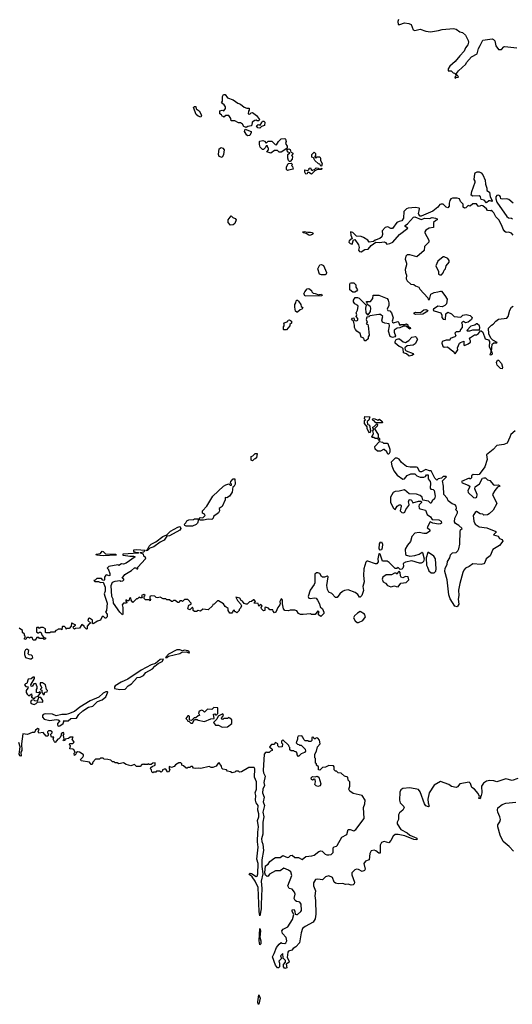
# Model space of a CAD drawing. Extents: x 1985742 to 2252716, y 78271 to 266492.
# Tile 217 of 250: x 2197689 to 2203034, y 194088 to 204779. Entities that reach past the tile are written whole.
import ezdxf

# ---------------------------------------------------------------- set-up
doc = ezdxf.new("R2010")
doc.units = 0

msp = doc.modelspace()

# ---------------------------------------------------------------- linework, layer by layer
at = {"layer": '0CON10XD'}
for points in [[(2201799, 204781), (2201791, 204759), (2201795, 204727), (2201815, 204728), (2201865, 204746), (2201912, 204738), (2201938, 204725), (2201960, 204670), (2201975, 204661), (2202035, 204675), (2202095, 204654), (2202145, 204648), (2202235, 204660), (2202275, 204674), (2202395, 204685), (2202425, 204676), (2202465, 204648), (2202495, 204639), (2202525, 204612), (2202555, 204552), (2202558, 204535), (2202551, 204505), (2202528, 204472), (2202513, 204437), (2202464, 204386), (2202415, 204324), (2202355, 204274), (2202339, 204245), (2202340, 204225), (2202372, 204222), (2202392, 204202), (2202408, 204198), (2202418, 204188), (2202420, 204165), (2202410, 204155), (2202415, 204140), (2202425, 204150), (2202450, 204155), (2202445, 204170), (2202430, 204185), (2202430, 204195), (2202449, 204225), (2202530, 204295), (2202536, 204315), (2202593, 204375), (2202655, 204410), (2202666, 204465), (2202685, 204497), (2202715, 204556), (2202815, 204571), (2202831, 204565), (2202845, 204550), (2202857, 204495), (2202884, 204454), (2202916, 204454), (2202943, 204485), (2202955, 204489), (2203085, 204473)], [(2200145, 203610), (2200120, 203620), (2200106, 203646), (2200085, 203660), (2200065, 203660), (2200025, 203680), (2199982, 203682), (2199980, 203705), (2199958, 203738), (2199925, 203740), (2199905, 203720), (2199898, 203728), (2199885, 203730), (2199880, 203745), (2199862, 203755), (2199862, 203788), (2199885, 203798), (2199905, 203790), (2199922, 203815), (2199922, 203832), (2199908, 203855), (2199880, 203875), (2199888, 203895), (2199888, 203945), (2199900, 203965), (2199917, 203967), (2199945, 203930), (2200005, 203910), (2200055, 203872), (2200085, 203860), (2200125, 203828), (2200155, 203818), (2200178, 203818), (2200180, 203795), (2200172, 203785), (2200170, 203755), (2200185, 203752), (2200202, 203768), (2200215, 203770), (2200258, 203738), (2200290, 203695), (2200285, 203680), (2200265, 203680), (2200255, 203688), (2200240, 203685), (2200210, 203665), (2200208, 203635), (2200200, 203625), (2200165, 203620), (2200145, 203610)], [(2199655, 203720), (2199625, 203732), (2199605, 203749), (2199574, 203825), (2199585, 203838), (2199600, 203835), (2199605, 203810), (2199635, 203788), (2199656, 203756), (2199662, 203735), (2199655, 203720)], [(2200295, 203602), (2200274, 203604), (2200260, 203625), (2200275, 203640), (2200298, 203632), (2200318, 203662), (2200322, 203678), (2200338, 203678), (2200348, 203665), (2200345, 203630), (2200312, 203618), (2200295, 203602)], [(2200165, 203518), (2200152, 203525), (2200128, 203565), (2200135, 203590), (2200200, 203565), (2200202, 203555), (2200185, 203520), (2200165, 203518)], [(2200415, 203330), (2200370, 203345), (2200390, 203365), (2200390, 203385), (2200382, 203392), (2200378, 203408), (2200362, 203408), (2200358, 203392), (2200335, 203370), (2200325, 203370), (2200300, 203395), (2200290, 203425), (2200290, 203455), (2200295, 203460), (2200327, 203467), (2200345, 203460), (2200365, 203440), (2200385, 203460), (2200425, 203460), (2200462, 203422), (2200475, 203420), (2200498, 203455), (2200526, 203484), (2200565, 203490), (2200573, 203483), (2200580, 203455), (2200574, 203434), (2200592, 203405), (2200590, 203385), (2200578, 203372), (2200525, 203342), (2200505, 203342), (2200485, 203360), (2200455, 203358), (2200415, 203330)], [(2199885, 203282), (2199855, 203294), (2199846, 203315), (2199853, 203375), (2199875, 203390), (2199893, 203383), (2199908, 203365), (2199900, 203315), (2199885, 203282)], [(2200625, 203240), (2200615, 203240), (2200605, 203250), (2200600, 203275), (2200600, 203315), (2200620, 203335), (2200602, 203342), (2200590, 203355), (2200592, 203368), (2200612, 203378), (2200625, 203370), (2200632, 203342), (2200650, 203335), (2200658, 203325), (2200640, 203305), (2200650, 203295), (2200647, 203263), (2200625, 203240)], [(2200965, 203190), (2200955, 203190), (2200945, 203210), (2200930, 203215), (2200891, 203251), (2200878, 203278), (2200860, 203285), (2200860, 203315), (2200885, 203340), (2200900, 203325), (2200900, 203305), (2200890, 203295), (2200892, 203282), (2200905, 203280), (2200915, 203290), (2200945, 203290), (2200952, 203275), (2200952, 203255), (2200972, 203215), (2200965, 203190)], [(2200595, 203143), (2200585, 203152), (2200584, 203176), (2200604, 203216), (2200635, 203220), (2200650, 203205), (2200640, 203195), (2200650, 203185), (2200658, 203155), (2200605, 203144), (2200595, 203143)], [(2200855, 203100), (2200825, 203120), (2200812, 203118), (2200810, 203105), (2200795, 203100), (2200782, 203125), (2200782, 203148), (2200815, 203140), (2200830, 203155), (2200830, 203165), (2200845, 203170), (2200852, 203152), (2200865, 203140), (2200872, 203148), (2200888, 203152), (2200905, 203170), (2200927, 203167), (2200935, 203160), (2200955, 203160), (2200967, 203167), (2200965, 203152), (2200915, 203148), (2200892, 203138), (2200855, 203100)], [(2202755, 202791), (2202728, 202818), (2202697, 202827), (2202691, 202855), (2202675, 202868), (2202605, 202862), (2202588, 202875), (2202596, 202914), (2202633, 203015), (2202633, 203025), (2202620, 203045), (2202628, 203105), (2202632, 203115), (2202653, 203127), (2202675, 203126), (2202695, 203116), (2202714, 203095), (2202739, 203035), (2202744, 202994), (2202758, 202948), (2202757, 202925), (2202786, 202905), (2202796, 202855), (2202816, 202815), (2202815, 202803), (2202793, 202813), (2202778, 202812), (2202755, 202791)], [(2203045, 202440), (2203025, 202460), (2202995, 202470), (2202968, 202468), (2202955, 202478), (2202934, 202504), (2202922, 202545), (2202887, 202607), (2202855, 202638), (2202835, 202680), (2202818, 202698), (2202805, 202708), (2202795, 202702), (2202765, 202708), (2202753, 202725), (2202715, 202758), (2202695, 202760), (2202675, 202750), (2202664, 202754), (2202645, 202780), (2202605, 202780), (2202577, 202753), (2202555, 202760), (2202530, 202735), (2202515, 202732), (2202503, 202745), (2202500, 202775), (2202474, 202804), (2202463, 202833), (2202435, 202842), (2202385, 202840), (2202368, 202832), (2202356, 202814), (2202349, 202785), (2202351, 202755), (2202335, 202736), (2202315, 202742), (2202286, 202776), (2202263, 202777), (2202249, 202771), (2202225, 202742), (2202171, 202699), (2202045, 202646), (2202035, 202646), (2202019, 202665), (2202016, 202675), (2202025, 202702), (2202028, 202728), (2202023, 202733), (2201985, 202741), (2201905, 202732), (2201885, 202724), (2201858, 202695), (2201854, 202625), (2201836, 202595), (2201805, 202588), (2201781, 202575), (2201735, 202510), (2201715, 202513), (2201685, 202530), (2201655, 202523), (2201624, 202485), (2201626, 202445), (2201618, 202422), (2201598, 202402), (2201548, 202385), (2201528, 202372), (2201480, 202365), (2201468, 202385), (2201420, 202415), (2201395, 202423), (2201345, 202427), (2201305, 202468), (2201280, 202475), (2201281, 202441), (2201298, 202402), (2201263, 202377), (2201261, 202365), (2201275, 202350), (2201295, 202341), (2201310, 202390), (2201325, 202392), (2201366, 202336), (2201373, 202305), (2201364, 202276), (2201375, 202261), (2201395, 202259), (2201435, 202283), (2201472, 202288), (2201502, 202328), (2201555, 202362), (2201595, 202360), (2201645, 202368), (2201660, 202360), (2201673, 202343), (2201705, 202347)], [(2203045, 202788), (2202996, 202826), (2202975, 202832), (2202925, 202830), (2202910, 202835), (2202907, 202855), (2202898, 202865), (2202885, 202873), (2202865, 202870), (2202856, 202855), (2202856, 202835), (2202867, 202797), (2202975, 202643), (2202995, 202626), (2203025, 202623), (2203035, 202616)], [(2199975, 202549), (2199952, 202575), (2199950, 202605), (2199985, 202650), (2200002, 202632), (2200029, 202619), (2200037, 202605), (2200024, 202566), (2200005, 202552), (2199975, 202549)], [(2201705, 202347), (2201738, 202362), (2201812, 202445), (2201900, 202515), (2201872, 202532), (2201872, 202545), (2201898, 202562), (2201964, 202636), (2201975, 202638), (2202045, 202610), (2202085, 202623), (2202135, 202621), (2202165, 202630), (2202200, 202625), (2202220, 202615), (2202220, 202605), (2202205, 202600), (2202180, 202575), (2202178, 202522), (2202133, 202517), (2202097, 202493), (2202087, 202475), (2202084, 202464), (2202127, 202385), (2202128, 202365), (2202083, 202317), (2202078, 202272), (2201997, 202203), (2201923, 202227), (2201893, 202227), (2201878, 202212), (2201873, 202177), (2201887, 202135), (2201886, 202116), (2201871, 202065), (2201874, 202034), (2201887, 202005), (2201883, 201965), (2201894, 201944), (2201935, 201908), (2201965, 201902), (2201985, 201888), (2202020, 201875), (2202032, 201852), (2202118, 201758), (2202122, 201742), (2202135, 201740), (2202152, 201798), (2202188, 201815), (2202227, 201823), (2202255, 201832), (2202265, 201830), (2202304, 201784), (2202328, 201745), (2202319, 201695), (2202304, 201675), (2202275, 201662), (2202225, 201669), (2202180, 201635), (2202177, 201625), (2202186, 201616), (2202260, 201595), (2202269, 201569), (2202270, 201545), (2202285, 201528), (2202308, 201522), (2202313, 201585), (2202335, 201603), (2202375, 201584), (2202405, 201557), (2202475, 201550), (2202498, 201572), (2202535, 201578), (2202577, 201567), (2202598, 201545), (2202592, 201525), (2202556, 201494), (2202527, 201487), (2202505, 201500), (2202482, 201488), (2202492, 201472), (2202492, 201438), (2202472, 201415), (2202465, 201392), (2202455, 201388), (2202425, 201390), (2202410, 201375), (2202420, 201345), (2202410, 201335), (2202362, 201318), (2202355, 201300), (2202315, 201300), (2202274, 201286), (2202270, 201265), (2202282, 201235), (2202295, 201222), (2202330, 201225), (2202389, 201179), (2202415, 201150), (2202442, 201195), (2202440, 201215), (2202462, 201265), (2202472, 201275), (2202508, 201288), (2202510, 201245), (2202515, 201242), (2202555, 201258), (2202582, 201278), (2202582, 201292), (2202570, 201315), (2202581, 201329), (2202625, 201358), (2202647, 201357), (2202669, 201371), (2202688, 201402), (2202695, 201402), (2202716, 201386), (2202740, 201315), (2202775, 201304), (2202786, 201286), (2202783, 201225), (2202802, 201195), (2202800, 201165), (2202790, 201145), (2202795, 201140), (2202807, 201143), (2202818, 201152), (2202817, 201167), (2202810, 201175), (2202816, 201255), (2202835, 201270), (2202865, 201270), (2202870, 201275), (2202825, 201299), (2202800, 201320), (2202778, 201368), (2202775, 201430), (2202807, 201463), (2202826, 201474), (2202854, 201506), (2202885, 201528), (2202975, 201538), (2202990, 201555), (2203007, 201625), (2203024, 201656), (2203045, 201668)], [(2200835, 202437), (2200825, 202440), (2200799, 202459), (2200764, 202464), (2200762, 202475), (2200775, 202480), (2200815, 202470), (2200845, 202473), (2200865, 202467), (2200872, 202455), (2200855, 202443), (2200835, 202437)], [(2202248, 202008), (2202265, 202010), (2202285, 202030), (2202295, 202060), (2202310, 202075), (2202318, 202105), (2202350, 202145), (2202350, 202165), (2202336, 202186), (2202295, 202203), (2202285, 202203), (2202225, 202158), (2202206, 202105), (2202233, 202045), (2202232, 202015), (2202248, 202008)], [(2200965, 202009), (2200942, 202015), (2200926, 202075), (2200945, 202117), (2200965, 202120), (2200985, 202110), (2201018, 202035), (2201013, 202017), (2201005, 202010), (2200965, 202009)], [(2200785, 201778), (2200773, 201803), (2200782, 201825), (2200808, 201855), (2200825, 201860), (2200855, 201838), (2200858, 201825), (2200875, 201808), (2200895, 201807), (2200935, 201790), (2200944, 201796), (2200965, 201797), (2200970, 201785), (2200965, 201780), (2200785, 201778)], [(2201325, 201822), (2201305, 201822), (2201270, 201845), (2201270, 201905), (2201275, 201918), (2201285, 201922), (2201315, 201920), (2201335, 201900), (2201336, 201875), (2201353, 201845), (2201345, 201832), (2201325, 201822)], [(2201432, 201292), (2201425, 201320), (2201395, 201330), (2201383, 201373), (2201348, 201395), (2201334, 201414), (2201322, 201435), (2201323, 201463), (2201310, 201505), (2201290, 201525), (2201302, 201538), (2201315, 201540), (2201322, 201512), (2201345, 201508), (2201360, 201515), (2201357, 201535), (2201340, 201555), (2201348, 201575), (2201342, 201595), (2201356, 201625), (2201363, 201665), (2201358, 201675), (2201324, 201694), (2201312, 201715), (2201313, 201735), (2201328, 201762), (2201355, 201763), (2201372, 201755), (2201448, 201678), (2201443, 201645), (2201446, 201596), (2201465, 201570), (2201483, 201587), (2201495, 201610), (2201500, 201645), (2201495, 201660), (2201475, 201680), (2201462, 201682), (2201460, 201705), (2201450, 201715), (2201455, 201720), (2201495, 201720), (2201520, 201750), (2201525, 201789), (2201585, 201789), (2201675, 201751), (2201688, 201735), (2201694, 201705), (2201694, 201675), (2201677, 201635), (2201685, 201623), (2201706, 201616), (2201724, 201595), (2201742, 201542), (2201730, 201505), (2201734, 201494), (2201745, 201488), (2201792, 201502), (2201800, 201495), (2201815, 201460), (2201825, 201470), (2201865, 201470), (2201886, 201476), (2201900, 201465), (2201902, 201452), (2201926, 201436), (2201930, 201425), (2201925, 201420), (2201910, 201425), (2201882, 201452), (2201855, 201452), (2201815, 201432), (2201785, 201430), (2201752, 201408), (2201751, 201385), (2201768, 201345), (2201758, 201335), (2201735, 201329), (2201708, 201338), (2201690, 201395), (2201701, 201455), (2201698, 201475), (2201652, 201482), (2201626, 201495), (2201619, 201515), (2201630, 201555), (2201605, 201576), (2201585, 201579), (2201488, 201562), (2201477, 201553), (2201455, 201550), (2201448, 201525), (2201460, 201495), (2201450, 201475), (2201465, 201470), (2201472, 201455), (2201482, 201355), (2201470, 201335), (2201470, 201315), (2201445, 201292), (2201432, 201292)], [(2200695, 201602), (2200683, 201615), (2200673, 201657), (2200673, 201685), (2200687, 201703), (2200688, 201725), (2200695, 201732), (2200705, 201732), (2200715, 201722), (2200738, 201685), (2200743, 201663), (2200756, 201656), (2200760, 201645), (2200750, 201635), (2200731, 201629), (2200705, 201603), (2200695, 201602)], [(2201985, 201579), (2201971, 201585), (2201968, 201595), (2201985, 201604), (2202039, 201601), (2202075, 201629), (2202095, 201633), (2202111, 201625), (2202117, 201615), (2202065, 201580), (2201985, 201579)], [(2200585, 201410), (2200555, 201410), (2200550, 201415), (2200550, 201445), (2200560, 201455), (2200560, 201475), (2200550, 201485), (2200598, 201502), (2200602, 201518), (2200615, 201520), (2200640, 201505), (2200640, 201485), (2200622, 201468), (2200620, 201455), (2200585, 201410)], [(2202545, 201400), (2202575, 201402), (2202605, 201412), (2202678, 201412), (2202683, 201435), (2202679, 201455), (2202655, 201478), (2202645, 201478), (2202627, 201463), (2202585, 201452), (2202540, 201405), (2202545, 201400)], [(2201915, 201127), (2201885, 201150), (2201855, 201160), (2201852, 201205), (2201835, 201220), (2201805, 201232), (2201765, 201268), (2201764, 201285), (2201775, 201307), (2201795, 201314), (2201812, 201312), (2201850, 201280), (2201876, 201274), (2201913, 201295), (2201945, 201333), (2201985, 201340), (2201993, 201333), (2202004, 201305), (2201980, 201260), (2201957, 201244), (2201892, 201238), (2201870, 201215), (2201872, 201195), (2201884, 201184), (2201958, 201155), (2201962, 201145), (2201945, 201133), (2201915, 201127)], [(2202925, 200988), (2202905, 200993), (2202869, 201029), (2202863, 201057), (2202875, 201082), (2202885, 201082), (2202916, 201045), (2202929, 201005), (2202925, 200988)], [(2201485, 200290), (2201458, 200335), (2201458, 200358), (2201430, 200395), (2201430, 200425), (2201440, 200435), (2201430, 200445), (2201435, 200470), (2201487, 200467), (2201478, 200432), (2201460, 200415), (2201462, 200382), (2201478, 200378), (2201490, 200365), (2201492, 200325), (2201500, 200315), (2201485, 200290)], [(2201595, 200210), (2201585, 200210), (2201575, 200230), (2201545, 200230), (2201532, 200242), (2201515, 200242), (2201510, 200255), (2201518, 200262), (2201527, 200285), (2201520, 200315), (2201530, 200325), (2201530, 200335), (2201520, 200345), (2201520, 200355), (2201535, 200360), (2201565, 200390), (2201570, 200385), (2201568, 200365), (2201540, 200335), (2201580, 200275), (2201580, 200245), (2201595, 200230), (2201595, 200210)], [(2201625, 200400), (2201555, 200400), (2201535, 200422), (2201520, 200425), (2201518, 200435), (2201524, 200446), (2201535, 200450), (2201575, 200432), (2201595, 200442), (2201622, 200415), (2201625, 200400)], [(2203065, 200314), (2203018, 200275), (2203009, 200245), (2202978, 200182), (2202943, 200167), (2202865, 200154), (2202828, 200112), (2202756, 200055), (2202760, 200005), (2202736, 199924), (2202675, 199840), (2202656, 199836), (2202608, 199842), (2202590, 199825), (2202590, 199805), (2202580, 199795), (2202573, 199793), (2202565, 199800), (2202482, 199765), (2202489, 199749), (2202556, 199726), (2202566, 199716), (2202572, 199705), (2202552, 199668), (2202555, 199645), (2202615, 199592), (2202635, 199586), (2202649, 199595), (2202654, 199625), (2202627, 199685), (2202630, 199705), (2202680, 199740), (2202711, 199799), (2202725, 199806), (2202744, 199804), (2202765, 199782), (2202792, 199775), (2202830, 199730), (2202845, 199723), (2202885, 199727), (2202895, 199720), (2202898, 199715), (2202875, 199702), (2202845, 199667), (2202820, 199625), (2202868, 199525), (2202826, 199454), (2202785, 199412), (2202765, 199402), (2202725, 199400), (2202715, 199408), (2202685, 199412), (2202645, 199438), (2202631, 199429), (2202610, 199395), (2202618, 199335), (2202632, 199302), (2202675, 199272), (2202757, 199263), (2202855, 199220), (2202858, 199215), (2202832, 199185), (2202880, 199170), (2202895, 199146), (2202925, 199133), (2202933, 199117), (2202895, 199068), (2202822, 199025), (2202794, 198956), (2202752, 198925), (2202736, 198884), (2202725, 198872), (2202695, 198863), (2202605, 198869), (2202565, 198840), (2202525, 198822), (2202508, 198802), (2202496, 198775), (2202464, 198656), (2202451, 198585), (2202454, 198525), (2202446, 198485), (2202456, 198434), (2202437, 198403), (2202411, 198411), (2202359, 198489), (2202344, 198534), (2202329, 198695), (2202303, 198787), (2202307, 198823), (2202326, 198864), (2202330, 198895), (2202358, 198935), (2202363, 198967), (2202385, 198990), (2202425, 198992), (2202445, 199012), (2202456, 199034), (2202466, 199085), (2202467, 199225), (2202472, 199238), (2202490, 199255), (2202455, 199288), (2202417, 199307), (2202407, 199325), (2202410, 199365), (2202441, 199425), (2202438, 199438), (2202423, 199455), (2202430, 199475), (2202427, 199497), (2202415, 199510), (2202382, 199522), (2202340, 199555), (2202328, 199585), (2202292, 199625), (2202289, 199715), (2202278, 199772), (2202320, 199815), (2202315, 199820), (2202285, 199818), (2202265, 199800), (2202230, 199795), (2202215, 199780), (2202195, 199800), (2202155, 199882), (2202135, 199881), (2202095, 199894), (2202048, 199868), (2202031, 199871), (2202006, 199915), (2201995, 199920), (2201925, 199919), (2201886, 199926), (2201832, 199972), (2201805, 200008), (2201786, 200016), (2201765, 200017), (2201720, 199975), (2201726, 199935), (2201749, 199879), (2201785, 199832), (2201845, 199791), (2201865, 199794), (2201892, 199828), (2201935, 199849), (2201976, 199846), (2202000, 199825), (2202035, 199810), (2202075, 199810), (2202093, 199817), (2202105, 199837), (2202120, 199835), (2202120, 199795), (2202143, 199765), (2202148, 199748), (2202143, 199693), (2202152, 199682), (2202175, 199677), (2202186, 199666), (2202196, 199606), (2202189, 199575), (2202166, 199554), (2202155, 199530), (2202145, 199530), (2202125, 199550), (2202063, 199563), (2202056, 199596), (2202034, 199614), (2201995, 199627), (2201915, 199629), (2201865, 199674), (2201805, 199659), (2201764, 199656), (2201743, 199645), (2201711, 199595), (2201711, 199535), (2201746, 199476), (2201755, 199463), (2201765, 199462), (2201784, 199496), (2201805, 199512), (2201822, 199512), (2201830, 199505), (2201830, 199495), (2201816, 199445), (2201835, 199426), (2201855, 199424), (2201867, 199433), (2201879, 199461), (2201913, 199505), (2201917, 199515), (2201909, 199545), (2201916, 199564), (2201925, 199568), (2201940, 199560), (2201955, 199532), (2202015, 199552), (2202042, 199552), (2202050, 199545), (2202048, 199535), (2202025, 199512), (2202019, 199495), (2202025, 199474), (2202035, 199466), (2202092, 199452), (2202111, 199405), (2202145, 199379), (2202165, 199352), (2202238, 199348), (2202264, 199334), (2202265, 199312), (2202256, 199304), (2202235, 199301), (2202171, 199311), (2202142, 199328), (2202112, 199265), (2202138, 199238), (2202138, 199225), (2202105, 199200), (2202075, 199198), (2202025, 199210), (2201975, 199202), (2201944, 199166), (2201928, 199112), (2201896, 199074), (2201872, 199028), (2201875, 198972), (2201885, 198963), (2201924, 198954), (2201975, 198960), (2202024, 198976), (2202055, 198998), (2202060, 198995), (2202079, 198925), (2202070, 198895), (2202060, 198885)], [(2201695, 200060), (2201685, 200060), (2201672, 200085), (2201645, 200112), (2201635, 200112), (2201605, 200094), (2201570, 200095), (2201548, 200115), (2201543, 200145), (2201595, 200200), (2201625, 200190), (2201635, 200180), (2201675, 200182), (2201685, 200178), (2201707, 200115), (2201706, 200084), (2201695, 200060)], [(2200215, 199990), (2200200, 199995), (2200200, 200035), (2200218, 200042), (2200245, 200070), (2200265, 200068), (2200257, 200023), (2200245, 200010), (2200232, 200008), (2200215, 199990)], [(2199685, 199343), (2199644, 199344), (2199638, 199362), (2199648, 199372), (2199675, 199370), (2199700, 199395), (2199695, 199410), (2199682, 199412), (2199672, 199422), (2199672, 199445), (2199718, 199495), (2199784, 199606), (2199900, 199715), (2199925, 199730), (2199958, 199738), (2199973, 199723), (2199987, 199723), (2199988, 199735), (2199978, 199748), (2199980, 199765), (2200005, 199794), (2200023, 199793), (2200026, 199734), (2200017, 199715), (2200002, 199705), (2199995, 199648), (2199965, 199604), (2199935, 199588), (2199920, 199590), (2199918, 199565), (2199886, 199494), (2199855, 199470), (2199857, 199445), (2199846, 199424), (2199792, 199385), (2199788, 199365), (2199775, 199350), (2199735, 199354), (2199685, 199343)], [(2199495, 199279), (2199480, 199285), (2199478, 199302), (2199492, 199315), (2199504, 199336), (2199525, 199348), (2199575, 199350), (2199585, 199360), (2199618, 199358), (2199628, 199348), (2199619, 199311), (2199605, 199298), (2199565, 199281), (2199495, 199279)], [(2199075, 199014), (2199060, 199015), (2199072, 199018), (2199095, 199063), (2199116, 199084), (2199165, 199108), (2199242, 199169), (2199284, 199186), (2199325, 199224), (2199405, 199270), (2199425, 199276), (2199432, 199272), (2199437, 199253), (2199425, 199236), (2199315, 199174), (2199285, 199172), (2199255, 199126), (2199215, 199107), (2199145, 199055), (2199101, 199039), (2199075, 199014)], [(2201599, 199019), (2201590, 199035), (2201594, 199086), (2201604, 199106), (2201615, 199110), (2201626, 199085), (2201624, 199045), (2201615, 199022), (2201599, 199019)], [(2202060, 198885), (2202045, 198877), (2202027, 198877), (2201945, 198903), (2201875, 198888), (2201852, 198875), (2201853, 198845), (2201846, 198824), (2201835, 198812), (2201818, 198808), (2201795, 198830), (2201782, 198818), (2201765, 198820), (2201700, 198885), (2201675, 198900), (2201625, 198900), (2201600, 198975), (2201595, 198980), (2201585, 198978), (2201574, 198926), (2201578, 198892), (2201565, 198872), (2201551, 198871), (2201465, 198900), (2201455, 198900), (2201445, 198890), (2201423, 198817), (2201420, 198745), (2201426, 198675), (2201414, 198625), (2201418, 198582), (2201400, 198525), (2201385, 198508), (2201375, 198510), (2201357, 198537), (2201329, 198559), (2201255, 198588), (2201215, 198581), (2201191, 198569), (2201164, 198546), (2201135, 198506), (2201115, 198504), (2201075, 198547), (2201044, 198564), (2201030, 198590), (2201021, 198635), (2201038, 198728), (2201025, 198738), (2200995, 198727), (2200975, 198727), (2200964, 198734), (2200946, 198765), (2200926, 198774), (2200909, 198771), (2200893, 198757), (2200890, 198665), (2200883, 198645), (2200840, 198585), (2200819, 198515), (2200828, 198498), (2200844, 198494), (2200885, 198501), (2200905, 198497), (2200920, 198475), (2200942, 198435), (2200950, 198405), (2200975, 198380), (2200990, 198345), (2200988, 198332), (2200955, 198300), (2200930, 198315), (2200930, 198335), (2200940, 198345), (2200925, 198360), (2200895, 198320), (2200855, 198320), (2200845, 198328), (2200765, 198320), (2200735, 198322), (2200715, 198332), (2200695, 198360), (2200675, 198368), (2200625, 198368), (2200605, 198360), (2200565, 198362), (2200552, 198382), (2200541, 198435), (2200541, 198475), (2200535, 198487), (2200525, 198489), (2200512, 198462), (2200517, 198435), (2200512, 198425), (2200489, 198395), (2200470, 198345), (2200455, 198340), (2200440, 198355), (2200435, 198370), (2200405, 198370), (2200388, 198388), (2200355, 198400), (2200350, 198395), (2200350, 198365), (2200335, 198360), (2200313, 198383), (2200310, 198395), (2200320, 198415), (2200305, 198430), (2200285, 198410), (2200278, 198438), (2200232, 198442), (2200232, 198448), (2200248, 198462), (2200235, 198480), (2200225, 198480), (2200205, 198460), (2200182, 198458), (2200159, 198431), (2200145, 198431), (2200125, 198441), (2200106, 198466), (2200093, 198473), (2200078, 198498), (2200035, 198510), (2200052, 198472), (2200086, 198435), (2200096, 198415), (2200085, 198390), (2200070, 198375), (2200070, 198365), (2200045, 198340), (2200035, 198350), (2200025, 198350), (2200015, 198370), (2200002, 198358), (2200000, 198345), (2199990, 198335), (2199970, 198335), (2199950, 198365), (2199950, 198385), (2199917, 198407), (2199900, 198435), (2199845, 198470), (2199835, 198470), (2199798, 198432), (2199785, 198430), (2199780, 198415), (2199735, 198372), (2199675, 198378), (2199652, 198358), (2199625, 198362), (2199606, 198354), (2199585, 198352), (2199573, 198363), (2199572, 198385), (2199565, 198400), (2199535, 198370), (2199515, 198380), (2199519, 198411), (2199525, 198420), (2199548, 198432), (2199550, 198445), (2199512, 198482), (2199478, 198482), (2199455, 198462), (2199445, 198470), (2199425, 198470), (2199418, 198452), (2199405, 198450), (2199375, 198472), (2199358, 198472), (2199348, 198462), (2199335, 198460), (2199315, 198480), (2199285, 198480), (2199275, 198490), (2199245, 198490), (2199213, 198507), (2199185, 198500), (2199170, 198505), (2199155, 198520), (2199115, 198522), (2199100, 198515), (2199102, 198492), (2199110, 198485), (2199105, 198470), (2199095, 198480), (2199055, 198480), (2199040, 198495), (2199040, 198515), (2199050, 198525), (2199035, 198538), (2199010, 198525), (2199018, 198502), (2198995, 198500), (2198985, 198510), (2198968, 198492), (2198955, 198490), (2198915, 198450), (2198900, 198475), (2198895, 198500), (2198882, 198498), (2198875, 198470), (2198855, 198470), (2198842, 198478), (2198840, 198465), (2198850, 198455), (2198848, 198442), (2198815, 198442), (2198802, 198425), (2198810, 198395), (2198810, 198325), (2198805, 198318), (2198775, 198346), (2198708, 198445), (2198703, 198485), (2198690, 198515), (2198680, 198635), (2198695, 198672), (2198725, 198681), (2198775, 198690), (2198785, 198682), (2198810, 198685), (2198820, 198695), (2198820, 198705), (2198800, 198715), (2198831, 198755), (2198903, 198797), (2198935, 198826), (2198958, 198828), (2198960, 198815), (2198970, 198815), (2198970, 198835), (2199056, 198924), (2199058, 198935), (2199035, 198954), (2199032, 198975), (2199002, 198985), (2198998, 198995), (2199035, 199002), (2199050, 199015), (2198955, 199024), (2198925, 199018), (2198924, 199004), (2198945, 198996), (2198980, 198995), (2198978, 198985), (2198808, 198975), (2198808, 198965), (2198815, 198963), (2198885, 198953), (2198925, 198954), (2198943, 198945), (2198845, 198876), (2198815, 198868), (2198795, 198870), (2198765, 198852), (2198755, 198860), (2198655, 198840), (2198640, 198825), (2198650, 198815), (2198667, 198767), (2198666, 198745), (2198655, 198740), (2198635, 198752), (2198624, 198746), (2198610, 198725), (2198610, 198695), (2198605, 198690), (2198592, 198692), (2198575, 198710), (2198525, 198710), (2198508, 198692), (2198492, 198688), (2198505, 198680), (2198545, 198680), (2198565, 198668), (2198595, 198670), (2198616, 198616), (2198618, 198572), (2198604, 198545), (2198612, 198518), (2198637, 198445), (2198630, 198365), (2198620, 198345), (2198640, 198325), (2198640, 198295), (2198625, 198280), (2198615, 198280), (2198598, 198298), (2198585, 198300), (2198565, 198260), (2198532, 198248), (2198485, 198220), (2198480, 198225), (2198478, 198258), (2198445, 198280), (2198435, 198278), (2198430, 198255), (2198460, 198225), (2198442, 198218), (2198420, 198195), (2198420, 198165), (2198415, 198160), (2198390, 198185), (2198390, 198195), (2198365, 198210), (2198337, 198173), (2198295, 198170), (2198285, 198160), (2198272, 198172), (2198270, 198185), (2198282, 198198), (2198300, 198205), (2198262, 198222), (2198255, 198230), (2198250, 198225), (2198248, 198192), (2198225, 198170), (2198205, 198170), (2198195, 198160), (2198190, 198175), (2198175, 198190), (2198155, 198190), (2198150, 198185), (2198148, 198152), (2198135, 198160), (2198105, 198160), (2198098, 198152), (2198082, 198148), (2198065, 198130), (2198025, 198130), (2198015, 198120), (2197975, 198120), (2197970, 198125), (2197970, 198165), (2197945, 198180), (2197915, 198180), (2197905, 198170), (2197895, 198180), (2197875, 198180), (2197870, 198175), (2197872, 198132), (2197885, 198120), (2197898, 198122), (2197905, 198130), (2197918, 198128), (2197932, 198092), (2197952, 198072), (2197968, 198068), (2197970, 198055), (2197955, 198050), (2197945, 198060), (2197905, 198060), (2197895, 198070), (2197875, 198070), (2197858, 198042), (2197835, 198040), (2197825, 198070), (2197805, 198070), (2197795, 198062), (2197785, 198070), (2197765, 198070), (2197755, 198050), (2197742, 198052), (2197740, 198065), (2197748, 198072), (2197750, 198085), (2197742, 198092), (2197740, 198105), (2197720, 198125), (2197720, 198145), (2197683, 198173)], [(2198595, 198958), (2198522, 198965), (2198520, 198975), (2198565, 198981), (2198585, 199009), (2198595, 199006), (2198619, 198979), (2198725, 198977), (2198732, 198975), (2198735, 198964), (2198595, 198958)], [(2202185, 198773), (2202205, 198792), (2202210, 198815), (2202201, 198925), (2202182, 198955), (2202125, 198992), (2202118, 198992), (2202101, 198935), (2202103, 198855), (2202116, 198836), (2202128, 198795), (2202155, 198773), (2202185, 198773)], [(2201715, 198620), (2201755, 198632), (2201775, 198623), (2201795, 198622), (2201825, 198662), (2201882, 198668), (2201893, 198677), (2201912, 198698), (2201905, 198730), (2201875, 198732), (2201845, 198720), (2201830, 198725), (2201821, 198741), (2201817, 198777), (2201805, 198790), (2201792, 198778), (2201785, 198760), (2201775, 198770), (2201755, 198770), (2201725, 198752), (2201665, 198752), (2201628, 198725), (2201623, 198705), (2201632, 198675), (2201659, 198659), (2201680, 198635), (2201715, 198620)], [(2201365, 198233), (2201412, 198255), (2201440, 198295), (2201430, 198325), (2201385, 198352), (2201354, 198336), (2201322, 198305), (2201313, 198285), (2201330, 198250), (2201350, 198235), (2201365, 198233)], [(2197798, 197838), (2197815, 197840), (2197830, 197855), (2197828, 197868), (2197818, 197878), (2197793, 197883), (2197782, 197892), (2197788, 197928), (2197778, 197938), (2197765, 197942), (2197752, 197938), (2197740, 197915), (2197740, 197885), (2197753, 197853), (2197798, 197838)], [(2199285, 197854), (2199302, 197868), (2199425, 197898), (2199448, 197912), (2199494, 197914), (2199526, 197904), (2199530, 197905), (2199529, 197915), (2199515, 197925), (2199476, 197934), (2199455, 197927), (2199425, 197936), (2199393, 197935), (2199305, 197888), (2199270, 197855), (2199285, 197854)], [(2198775, 197507), (2198835, 197511), (2198866, 197545), (2198902, 197568), (2198964, 197636), (2198995, 197640), (2199032, 197658), (2199059, 197691), (2199130, 197730), (2199155, 197761), (2199191, 197789), (2199235, 197811), (2199248, 197835), (2199215, 197831), (2199162, 197789), (2199116, 197775), (2199007, 197715), (2198861, 197619), (2198789, 197585), (2198725, 197545), (2198717, 197535), (2198718, 197518), (2198775, 197507)], [(2197855, 197410), (2197862, 197428), (2197888, 197432), (2197920, 197475), (2197905, 197480), (2197895, 197470), (2197872, 197472), (2197870, 197505), (2197880, 197515), (2197880, 197535), (2197865, 197570), (2197842, 197568), (2197825, 197540), (2197812, 197542), (2197810, 197555), (2197850, 197625), (2197848, 197638), (2197835, 197640), (2197815, 197620), (2197782, 197618), (2197768, 197572), (2197753, 197567), (2197742, 197555), (2197755, 197540), (2197780, 197535), (2197778, 197522), (2197760, 197495), (2197760, 197475), (2197770, 197455), (2197785, 197440), (2197795, 197440), (2197818, 197458), (2197820, 197435), (2197812, 197422), (2197825, 197420), (2197835, 197410), (2197855, 197410)], [(2197955, 197450), (2197962, 197478), (2197988, 197482), (2197990, 197495), (2197980, 197505), (2197970, 197555), (2197935, 197580), (2197913, 197577), (2197910, 197555), (2197930, 197525), (2197910, 197505), (2197928, 197498), (2197930, 197475), (2197938, 197468), (2197942, 197452), (2197955, 197450)], [(2198108, 197108), (2198125, 197110), (2198162, 197135), (2198168, 197158), (2198160, 197165), (2198214, 197166), (2198245, 197190), (2198305, 197196), (2198332, 197235), (2198374, 197276), (2198435, 197314), (2198484, 197326), (2198533, 197377), (2198585, 197395), (2198624, 197426), (2198647, 197477), (2198642, 197482), (2198625, 197479), (2198595, 197467), (2198547, 197423), (2198455, 197382), (2198343, 197315), (2198282, 197268), (2198219, 197241), (2198195, 197235), (2198145, 197236), (2198085, 197220), (2198045, 197237), (2197965, 197241), (2197944, 197236), (2197938, 197225), (2197938, 197205), (2197953, 197183), (2198015, 197170), (2198085, 197181), (2198108, 197178), (2198124, 197165), (2198100, 197135), (2198101, 197121), (2198108, 197108)], [(2197845, 197344), (2197869, 197355), (2197885, 197372), (2197940, 197370), (2197940, 197385), (2197918, 197418), (2197892, 197418), (2197887, 197393), (2197875, 197380), (2197855, 197382), (2197842, 197392), (2197812, 197388), (2197807, 197365), (2197814, 197355), (2197845, 197344)], [(2199545, 197140), (2199565, 197142), (2199585, 197180), (2199615, 197180), (2199625, 197172), (2199695, 197160), (2199763, 197187), (2199798, 197192), (2199792, 197238), (2199805, 197240), (2199815, 197230), (2199825, 197230), (2199840, 197245), (2199838, 197308), (2199795, 197310), (2199775, 197290), (2199728, 197292), (2199695, 197260), (2199680, 197275), (2199665, 197280), (2199635, 197270), (2199630, 197245), (2199638, 197238), (2199640, 197225), (2199625, 197220), (2199602, 197198), (2199583, 197197), (2199555, 197170), (2199532, 197172), (2199532, 197212), (2199525, 197220), (2199515, 197220), (2199492, 197192), (2199508, 197178), (2199512, 197162), (2199528, 197158), (2199545, 197140)], [(2199885, 197098), (2199945, 197100), (2199990, 197135), (2199990, 197175), (2199970, 197195), (2199955, 197200), (2199945, 197190), (2199905, 197190), (2199895, 197180), (2199882, 197182), (2199880, 197195), (2199900, 197225), (2199895, 197240), (2199842, 197218), (2199828, 197182), (2199793, 197147), (2199815, 197120), (2199845, 197120), (2199885, 197098)], [(2199125, 196670), (2199160, 196685), (2199158, 196708), (2199133, 196707), (2199115, 196690), (2199095, 196690), (2199085, 196700), (2199075, 196690), (2199045, 196690), (2199035, 196700), (2199028, 196692), (2199015, 196690), (2198995, 196670), (2198955, 196670), (2198935, 196690), (2198895, 196678), (2198845, 196690), (2198815, 196710), (2198765, 196700), (2198745, 196710), (2198725, 196710), (2198715, 196720), (2198695, 196720), (2198677, 196737), (2198647, 196747), (2198605, 196750), (2198595, 196760), (2198565, 196760), (2198555, 196750), (2198512, 196748), (2198483, 196717), (2198475, 196690), (2198465, 196690), (2198447, 196717), (2198355, 196730), (2198350, 196745), (2198375, 196770), (2198380, 196785), (2198380, 196795), (2198368, 196808), (2198337, 196827), (2198315, 196828), (2198302, 196818), (2198298, 196802), (2198285, 196790), (2198280, 196815), (2198290, 196825), (2198275, 196850), (2198267, 196857), (2198232, 196862), (2198240, 196895), (2198230, 196905), (2198232, 196918), (2198265, 196920), (2198280, 196935), (2198260, 196965), (2198268, 196988), (2198235, 196990), (2198217, 196973), (2198182, 196968), (2198178, 196952), (2198165, 196950), (2198160, 196955), (2198170, 196965), (2198168, 196992), (2198160, 197005), (2198170, 197025), (2198165, 197038), (2198153, 197037), (2198140, 197025), (2198140, 197005), (2198125, 196980), (2198115, 196970), (2198102, 196968), (2198075, 196932), (2198065, 196938), (2198052, 196965), (2198060, 196990), (2198035, 196990), (2198030, 196995), (2198028, 197022), (2198040, 197035), (2198040, 197045), (2198025, 197057), (2198003, 197057), (2197990, 197045), (2197990, 197035), (2198000, 197025), (2197995, 197000), (2197975, 197000), (2197945, 197040), (2197895, 197030), (2197888, 197045), (2197900, 197075), (2197885, 197082), (2197862, 197065), (2197858, 197052), (2197845, 197040), (2197825, 197040), (2197775, 197018), (2197724, 197026), (2197708, 196915), (2197711, 196845), (2197703, 196825), (2197705, 196783), (2197695, 196787), (2197684, 196805), (2197693, 196885), (2197680, 196930)], [(2202698, 196355), (2202690, 196345), (2202690, 196325), (2202685, 196320), (2202672, 196322), (2202680, 196345), (2202663, 196375), (2202625, 196422), (2202595, 196440), (2202580, 196485), (2202565, 196498), (2202465, 196480), (2202440, 196450), (2202425, 196442), (2202375, 196453), (2202345, 196473), (2202255, 196508), (2202185, 196468), (2202134, 196385), (2202119, 196315), (2202120, 196275), (2202132, 196238), (2202125, 196230), (2202095, 196244), (2202083, 196263), (2202034, 196394), (2202015, 196420), (2201923, 196437), (2201845, 196432), (2201825, 196417), (2201815, 196392), (2201811, 196305), (2201818, 196275), (2201859, 196235), (2201861, 196225), (2201846, 196195), (2201812, 196165), (2201800, 196145), (2201798, 196095), (2201784, 196065), (2201786, 196046), (2201825, 195986), (2201895, 195949), (2201924, 195924), (2202000, 195890), (2202000, 195875), (2201965, 195877), (2201868, 195918), (2201795, 195931), (2201765, 195930), (2201740, 195915), (2201715, 195865), (2201695, 195841), (2201645, 195854), (2201615, 195844), (2201602, 195815), (2201600, 195730), (2201585, 195729), (2201555, 195754), (2201535, 195762), (2201504, 195755), (2201487, 195725), (2201481, 195655), (2201440, 195640), (2201424, 195616), (2201439, 195555), (2201431, 195539), (2201405, 195530), (2201365, 195551), (2201345, 195554), (2201324, 195546), (2201294, 195516), (2201292, 195495), (2201322, 195415), (2201318, 195395), (2201306, 195384), (2201285, 195381), (2201255, 195391), (2201225, 195389), (2201195, 195398), (2201145, 195396), (2201115, 195402), (2201102, 195415), (2201083, 195465), (2201045, 195482), (2201009, 195471), (2200975, 195440), (2200925, 195446), (2200898, 195442), (2200878, 195405), (2200879, 195375), (2200898, 195318), (2200890, 195265), (2200900, 195215), (2200903, 195067), (2200894, 195014), (2200875, 194979), (2200787, 194933), (2200759, 194911), (2200744, 194865), (2200726, 194755), (2200685, 194710), (2200656, 194694), (2200642, 194675), (2200606, 194664), (2200597, 194655), (2200590, 194595), (2200614, 194555), (2200608, 194542), (2200582, 194525), (2200588, 194482), (2200565, 194477), (2200550, 194495), (2200552, 194518), (2200573, 194545), (2200574, 194564), (2200548, 194588), (2200545, 194640), (2200520, 194615), (2200530, 194585), (2200500, 194555), (2200508, 194535), (2200508, 194495), (2200497, 194483), (2200485, 194482), (2200465, 194512), (2200434, 194604), (2200452, 194638), (2200474, 194705), (2200505, 194742), (2200525, 194760), (2200533, 194753), (2200565, 194748), (2200578, 194755), (2200588, 194775), (2200582, 194812), (2200540, 194855), (2200534, 194886), (2200549, 194905), (2200600, 194930), (2200651, 195009), (2200664, 195064), (2200644, 195095), (2200647, 195113), (2200666, 195116), (2200676, 195096), (2200678, 195068), (2200691, 195061), (2200705, 195063), (2200740, 195095), (2200747, 195105), (2200742, 195175), (2200730, 195195), (2200715, 195202), (2200693, 195203), (2200678, 195215), (2200668, 195235), (2200677, 195285), (2200672, 195305), (2200646, 195336), (2200614, 195344), (2200600, 195375), (2200642, 195485), (2200632, 195525), (2200607, 195545), (2200555, 195564), (2200515, 195538), (2200465, 195538), (2200400, 195500), (2200385, 195478), (2200375, 195474), (2200355, 195488), (2200348, 195515), (2200355, 195592), (2200385, 195608), (2200405, 195638), (2200448, 195672), (2200465, 195680), (2200515, 195680), (2200545, 195704), (2200595, 195681), (2200608, 195685), (2200626, 195704), (2200645, 195707), (2200675, 195683), (2200715, 195681), (2200755, 195660), (2200795, 195692), (2200860, 195700), (2200885, 195708), (2200935, 195746), (2200955, 195754), (2200970, 195750), (2201005, 195719), (2201022, 195712), (2201045, 195709), (2201070, 195715), (2201090, 195735), (2201092, 195788), (2201101, 195799), (2201125, 195803), (2201135, 195812), (2201185, 195901), (2201240, 195930), (2201254, 195986), (2201274, 195986), (2201315, 195972), (2201335, 195986), (2201428, 196105), (2201418, 196225), (2201434, 196266), (2201439, 196305), (2201405, 196354), (2201308, 196378), (2201271, 196401), (2201260, 196425), (2201272, 196455), (2201270, 196505), (2201253, 196523), (2201250, 196555), (2201213, 196563), (2201177, 196597), (2201145, 196600), (2201125, 196620), (2201115, 196620), (2201103, 196633), (2201102, 196665), (2201095, 196678), (2201045, 196680), (2201007, 196663), (2200975, 196660), (2200945, 196630), (2200930, 196635), (2200930, 196665), (2200910, 196685), (2200908, 196698), (2200900, 196705), (2200900, 196755), (2200890, 196765), (2200890, 196805), (2200910, 196835), (2200920, 196885), (2200950, 196915), (2200942, 196955), (2200925, 196978), (2200905, 196980), (2200895, 196970), (2200885, 196970), (2200880, 196985), (2200865, 196988), (2200860, 196985), (2200858, 196952), (2200847, 196943), (2200825, 196940), (2200815, 196950), (2200785, 196950), (2200772, 196962), (2200762, 196988), (2200752, 197002), (2200711, 196999), (2200702, 196985), (2200702, 196965), (2200690, 196925), (2200702, 196912), (2200718, 196908), (2200725, 196900), (2200745, 196900), (2200758, 196888), (2200788, 196858), (2200790, 196835), (2200778, 196822), (2200742, 196808), (2200715, 196780), (2200700, 196795), (2200700, 196815), (2200688, 196828), (2200672, 196832), (2200665, 196840), (2200635, 196840), (2200622, 196852), (2200620, 196875), (2200612, 196882), (2200608, 196898), (2200545, 196960), (2200530, 196945), (2200530, 196925), (2200540, 196915), (2200538, 196882), (2200505, 196880), (2200490, 196895), (2200490, 196915), (2200465, 196930), (2200445, 196910), (2200423, 196907), (2200400, 196885), (2200428, 196858), (2200428, 196842), (2200412, 196838), (2200395, 196820), (2200375, 196820), (2200367, 196827), (2200355, 196823), (2200343, 196805), (2200332, 196625), (2200335, 196601), (2200352, 196565), (2200337, 196495), (2200347, 196465), (2200329, 196425), (2200323, 196385), (2200341, 196335), (2200331, 196285), (2200344, 196245), (2200329, 196175), (2200337, 196125), (2200326, 196065), (2200328, 195935), (2200314, 195885), (2200317, 195855), (2200328, 195825), (2200334, 195756), (2200315, 195655), (2200316, 195585), (2200328, 195505), (2200311, 195425), (2200317, 195345), (2200308, 195172), (2200311, 195125), (2200295, 195048), (2200286, 195096), (2200276, 195355), (2200245, 195426), (2200212, 195472), (2200185, 195494), (2200180, 195505), (2200190, 195510), (2200205, 195507), (2200255, 195476), (2200265, 195480), (2200273, 195505), (2200277, 195615), (2200262, 195665), (2200275, 195795), (2200269, 195851), (2200272, 195955), (2200280, 196015), (2200270, 196085), (2200283, 196125), (2200284, 196155), (2200273, 196195), (2200276, 196245), (2200255, 196275), (2200249, 196305), (2200252, 196355), (2200245, 196385), (2200257, 196425), (2200258, 196505), (2200238, 196555), (2200240, 196645), (2200235, 196660), (2200175, 196658), (2200097, 196613), (2200075, 196610), (2200065, 196620), (2200035, 196620), (2200025, 196610), (2199995, 196600), (2199975, 196612), (2199945, 196620), (2199932, 196632), (2199895, 196640), (2199883, 196653), (2199880, 196675), (2199855, 196708), (2199844, 196706), (2199820, 196675), (2199785, 196658), (2199768, 196658), (2199745, 196670), (2199655, 196648), (2199625, 196652), (2199595, 196647), (2199575, 196650), (2199565, 196670), (2199545, 196670), (2199535, 196660), (2199515, 196660), (2199505, 196650), (2199495, 196650), (2199468, 196678), (2199450, 196685), (2199448, 196698), (2199438, 196708), (2199415, 196710), (2199381, 196689), (2199365, 196670), (2199335, 196660), (2199312, 196668), (2199310, 196645), (2199320, 196635), (2199305, 196610), (2199292, 196612), (2199275, 196640), (2199255, 196642), (2199240, 196635), (2199238, 196622), (2199225, 196610), (2199205, 196620), (2199175, 196620), (2199165, 196610), (2199145, 196610), (2199135, 196602), (2199122, 196612), (2199120, 196635), (2199110, 196645), (2199112, 196658), (2199125, 196670)], [(2200925, 196452), (2200905, 196458), (2200892, 196475), (2200900, 196505), (2200895, 196527), (2200885, 196531), (2200865, 196521), (2200855, 196528), (2200853, 196545), (2200865, 196561), (2200895, 196559), (2200916, 196566), (2200934, 196554), (2200957, 196483), (2200949, 196461), (2200925, 196452)], [(2203095, 196540), (2203034, 196516), (2202965, 196536), (2202865, 196504), (2202834, 196514), (2202792, 196518), (2202755, 196511), (2202722, 196488), (2202701, 196455), (2202703, 196385), (2202698, 196355)], [(2203049, 195749), (2203000, 195800), (2202935, 195854), (2202902, 195925), (2202877, 196015), (2202877, 196035), (2202900, 196070), (2202906, 196095), (2202900, 196125), (2202877, 196175), (2202874, 196195), (2202879, 196221), (2202924, 196256), (2202965, 196270), (2203074, 196284)], [(2200295, 194733), (2200289, 194775), (2200295, 194910), (2200302, 194885), (2200296, 194815), (2200306, 194775), (2200304, 194745), (2200295, 194733)], [(2200285, 194088), (2200275, 194090), (2200273, 194115), (2200285, 194190), (2200297, 194155), (2200285, 194088)]]:
    msp.add_lwpolyline(points, dxfattribs=at)

doc.saveas('drawing.dxf')
